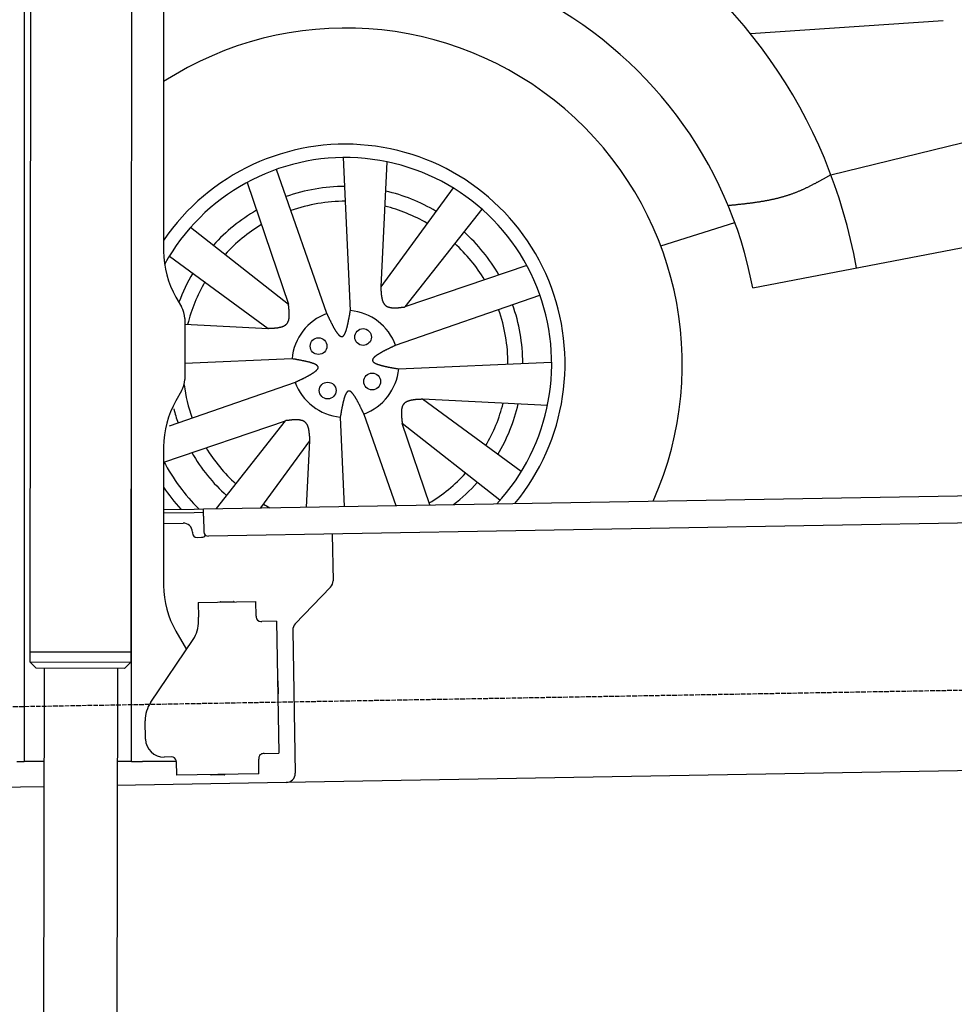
# Model space of a CAD drawing. Extents: x 1067 to 6773, y 5791 to 11816.
# Tile 42 of 56: x 4451 to 5470, y 7808 to 8882. Entities that reach past the tile are written whole.
import ezdxf

# ---------------------------------------------------------------- set-up
doc = ezdxf.new("R2010")
doc.units = 0
doc.linetypes.add('GEN3', pattern=[6.25, 5, -1.25])
doc.layers.get('0').update_dxf_attribs({"linetype": 'CONTINUOUS'})
doc.layers.add('3', color=6, linetype='GEN3')
doc.layers.add('CAR', color=10, linetype='CONTINUOUS')

msp = doc.modelspace()

# ---------------------------------------------------------------- linework, layer by layer
for p, q in [((4574.5, 10406.4), (4571.8, 8191.9)), ((4607.6, 10189.5), (4607.6, 8629.1)), ((4464.1, 10172.5), (4461.8, 8192.1)), ((4455.6, 10169.5), (4455.6, 8072.5)), ((4572.6, 8072.5), (4572.6, 8697)), ((4621, 8579.1), (4627.2, 8568.3)), ((4630.6, 8555.8), (4630.6, 8489.2)), ((4627.2, 8476.7), (4621, 8465.8)), ((4607.6, 8415.8), (4607.6, 8264.5)), ((4651, 8348), (6015.8, 8371.8)), ((4607.6, 8347.3), (4641, 8347.8)), ((4641, 8347.8), (4651, 8348)), ((4651.2, 8340), (4651, 8348)), ((4641.1, 8343.8), (4607.6, 8343.3)), ((4651.1, 8344), (4641.1, 8343.8)), ((4651.2, 8340), (4651.5, 8323)), ((6011.4, 8341.8), (4656.6, 8318.1)), ((4607.6, 8332.2), (4628.8, 8332.6)), ((4639, 8322.8), (4639, 8321.8)), ((4644.1, 8316.9), (4649.1, 8317)), ((4791.5, 8320.5), (4792.4, 8269.6)), ((4789.6, 8262.5), (4751.2, 8222.7)), ((4645.3, 8245.9), (4708.3, 8247)), ((4645.3, 8245.9), (4645.6, 8229.9)), ((4669.8, 8246.8), (4683.8, 8247.1)), ((4708.6, 8231), (4708.3, 8247)), ((4645.7, 8225.7), (4645.6, 8229.9)), ((4708.6, 8231), (4708.6, 8230)), ((4713.7, 8225.1), (4714.7, 8225.1)), ((4730.7, 8225.4), (4714.7, 8225.1)), ((4730.7, 8225.4), (4733.2, 8081.4)), ((4621, 8214.5), (4632.4, 8194.7)), ((4748.4, 8215.5), (4751.1, 8059.7)), ((4593.6, 8137.1), (4639.7, 8205.5)), ((4571.8, 8191.9), (4461.8, 8192.1)), ((4461.8, 8192.1), (4571.8, 8191.9)), ((4461.8, 8192.1), (4461.8, 8181.1)), ((4571.8, 8191.9), (4571.8, 8180.9)), ((4461.8, 8181.1), (4571.8, 8180.9)), ((4468.8, 8174.1), (4461.8, 8181.1)), ((4564.8, 8173.9), (4468.8, 8174.1)), ((4477.2, 8174), (4474.2, 6054)), ((4564.8, 8173.9), (4571.8, 8180.9)), ((4557.2, 8173.9), (4554.2, 6054)), ((4732.3, 8160.4), (4732.6, 8146.4)), ((4587.9, 8096.9), (4587.6, 8116.9)), ((4455.6, 8097.5), (4455.6, 8072.5)), ((4616.3, 8077.4), (4608.3, 8077.2)), ((4717.2, 8081.1), (4716.2, 8081.1)), ((4717.2, 8081.1), (4733.2, 8081.4)), ((4447.6, 8072.5), (4455.6, 8072.5)), ((4463.6, 8072.5), (4455.6, 8072.5)), ((4476.6, 8072.5), (4463.6, 8072.5)), ((4572.6, 8072.5), (4556.6, 8072.5)), ((4572.6, 8072.5), (4584.6, 8072.5)), ((4621.4, 8072.5), (4584.6, 8072.5)), ((4621.4, 8072.5), (4621.6, 8057.5)), ((4711.3, 8076), (4711.3, 8075)), ((4711.6, 8059), (4711.3, 8075)), ((5936.1, 8070.4), (4741.3, 8049.5)), ((4711.6, 8059), (4621.6, 8057.5)), ((4673.6, 8057.9), (4659.6, 8057.6)), ((4741.3, 8049.5), (4556.6, 8046.3)), ((4476.5, 8044.9), (4146.4, 8039.2))]:
    msp.add_line(p, q)
msp.add_polyline3d([(4621.4, 8072.4, 0), (4621.4, 8072.5, 0), (4621.4, 8072.5, 0), (4621.4, 8072.5, 0), (4621.4, 8072.5, 0), (4621.4, 8072.5, 0), (4621.4, 8072.5, 0), (4621.4, 8072.5, 0), (4621.4, 8072.5, 0), (4621.4, 8072.5, 0), (4621.4, 8072.5, 0), (4621.4, 8072.5, 0), (4621.4, 8072.5, 0), (4621.4, 8072.6, 0), (4621.4, 8072.6, 0), (4621.4, 8072.6, 0), (4621.4, 8072.6, 0), (4621.4, 8072.6, 0), (4621.4, 8072.6, 0), (4621.4, 8072.6, 0), (4621.4, 8072.6, 0), (4621.4, 8072.6, 0), (4621.4, 8072.6, 0), (4621.4, 8072.6, 0), (4621.4, 8072.6, 0), (4621.4, 8072.6, 0), (4621.3, 8072.6, 0), (4621.3, 8072.7, 0), (4621.3, 8072.7, 0), (4621.3, 8072.7, 0), (4621.3, 8072.7, 0), (4621.3, 8072.7, 0), (4621.3, 8072.7, 0), (4621.3, 8072.7, 0), (4621.3, 8072.7, 0), (4621.3, 8072.7, 0), (4621.3, 8072.7, 0), (4621.3, 8072.7, 0), (4621.3, 8072.8, 0), (4621.3, 8072.8, 0), (4621.3, 8072.8, 0), (4621.3, 8072.8, 0), (4621.3, 8072.8, 0), (4621.3, 8072.8, 0), (4621.3, 8072.8, 0), (4621.3, 8072.8, 0), (4621.3, 8072.8, 0), (4621.3, 8072.8, 0), (4621.3, 8072.8, 0), (4621.3, 8072.8, 0), (4621.3, 8072.8, 0), (4621.3, 8072.9, 0), (4621.3, 8072.9, 0), (4621.3, 8072.9, 0), (4621.3, 8072.9, 0), (4621.3, 8072.9, 0), (4621.3, 8072.9, 0), (4621.3, 8072.9, 0), (4621.3, 8072.9, 0), (4621.3, 8072.9, 0), (4621.3, 8072.9, 0), (4621.3, 8072.9, 0), (4621.3, 8072.9, 0), (4621.3, 8072.9, 0), (4621.3, 8072.9, 0), (4621.3, 8073, 0), (4621.3, 8073, 0), (4621.3, 8073, 0), (4621.3, 8073, 0), (4621.3, 8073, 0), (4621.3, 8073, 0), (4621.3, 8073, 0), (4621.3, 8073, 0), (4621.3, 8073, 0), (4621.3, 8073, 0), (4621.3, 8073, 0), (4621.3, 8073.1, 0), (4621.3, 8073.1, 0), (4621.3, 8073.1, 0), (4621.3, 8073.1, 0), (4621.3, 8073.1, 0), (4621.3, 8073.1, 0), (4621.3, 8073.1, 0), (4621.3, 8073.1, 0), (4621.3, 8073.1, 0), (4621.3, 8073.1, 0), (4621.3, 8073.1, 0), (4621.3, 8073.1, 0), (4621.3, 8073.1, 0), (4621.3, 8073.1, 0), (4621.3, 8073.2, 0), (4621.3, 8073.2, 0), (4621.3, 8073.2, 0), (4621.3, 8073.2, 0), (4621.3, 8073.2, 0), (4621.3, 8073.2, 0), (4621.3, 8073.2, 0), (4621.3, 8073.2, 0), (4621.3, 8073.2, 0), (4621.3, 8073.2, 0), (4621.3, 8073.2, 0), (4621.3, 8073.2, 0), (4621.3, 8073.2, 0), (4621.3, 8073.3, 0), (4621.3, 8073.3, 0), (4621.3, 8073.3, 0), (4621.3, 8073.3, 0), (4621.3, 8073.3, 0), (4621.3, 8073.3, 0), (4621.3, 8073.3, 0), (4621.3, 8073.3, 0), (4621.3, 8073.3, 0), (4621.3, 8073.3, 0), (4621.3, 8073.3, 0), (4621.3, 8073.4, 0), (4621.2, 8073.4, 0), (4621.2, 8073.4, 0), (4621.2, 8073.4, 0), (4621.2, 8073.4, 0), (4621.2, 8073.4, 0), (4621.2, 8073.4, 0), (4621.2, 8073.4, 0), (4621.2, 8073.4, 0), (4621.2, 8073.4, 0), (4621.2, 8073.4, 0), (4621.2, 8073.4, 0), (4621.2, 8073.4, 0), (4621.2, 8073.4, 0)])
for centre, radius, start, end in [((4571.6, 8673.5), 2, 60, 61.1039), ((4571.6, 8651.5), 2, 297.616, 300), ((4707.6, 8629.1), 100, 180, 210), ((4605.6, 8555.8), 25, 0, 30), ((4605.6, 8489.2), 25, 330, 0), ((4707.6, 8415.8), 100, 150, 180), ((4629, 8322.6), 10, 1, 91), ((4644, 8321.9), 5, 181, 271), ((4649, 8322), 5, 271, 327.7633), ((4656.5, 8323.1), 5, 181, 271), ((4707.6, 8264.5), 100, 180, 210), ((4782.4, 8269.4), 10, 316, 1), ((4669.8, 8245.8), 1, 91, 151), ((4683.8, 8246.1), 1, 31, 91), ((4713.6, 8230.1), 5, 181, 271), ((4571.6, 8223.5), 2, 60, 82.1586), ((4610.7, 8225), 35, 326, 1), ((4758.4, 8215.7), 10, 136, 181), ((4571.6, 8201.5), 2, 276.6849, 300), ((4731.3, 8160.4), 1, 1, 61), ((4731.6, 8146.4), 1, 301, 1), ((4622.6, 8117.5), 35, 146, 181), ((4607.9, 8097.2), 20, 181, 271), ((4616.4, 8072.4), 5, 12.537, 91), ((4716.3, 8076.1), 5, 91, 181), ((4659.6, 8058.6), 1, 211, 271), ((4673.6, 8058.9), 1, 271, 331), ((4741.1, 8059.5), 10, 271, 1)]:
    msp.add_arc(centre, radius, start, end)
at = {"layer": '3'}
msp.add_line((1175.3, 8075.3), (6230.4, 8163.5), dxfattribs=at)
at = {"layer": 'CAR'}
for p, q in [((5247.5, 8866.5), (5457.6, 8880.9)), ((5335.2, 8712.6), (5939.5, 8860.3)), ((4811.3, 8564.4), (4803.8, 8731.2)), ((4851.2, 8726.6), (4844.4, 8590.4)), ((4785.5, 8561.1), (4730.8, 8718.4)), ((4698.6, 8704.1), (4743.7, 8571.3)), ((4923.3, 8698.1), (4844.4, 8590.4)), ((4954.7, 8674.9), (4870.8, 8568.3)), ((5149.7, 8635.1), (5230.5, 8660.4)), ((4637.1, 8655.2), (4743.7, 8571.3)), ((5250, 8589.3), (5603.6, 8657.3)), ((4614, 8623.8), (4721.6, 8544.9)), ((5003.6, 8613.4), (4870.8, 8568.3)), ((4860.6, 8526.5), (5017.9, 8581.2)), ((4630.6, 8549.5), (4721.6, 8544.9)), ((4747.6, 8511.8), (4630.6, 8506.5)), ((4863.9, 8500.7), (5030.7, 8508.2)), ((4751, 8486), (4613.6, 8438.3)), ((5026.1, 8460.8), (4889.9, 8467.6)), ((4997.6, 8388.7), (4889.9, 8467.6)), ((4608, 8399.1), (4740.7, 8444.2)), ((4665.2, 8348.3), (4740.7, 8444.2)), ((4800.2, 8448.1), (4804.6, 8350.7)), ((4826, 8451.5), (4860.7, 8351.7)), ((4898, 8352.3), (4867.8, 8441.2)), ((4974.4, 8357.4), (4867.8, 8441.2)), ((4713.6, 8349.1), (4767.1, 8422.1)), ((4763.5, 8350), (4767.1, 8422.1))]:
    msp.add_line(p, q, dxfattribs=at)
for points in [[(5335.2, 8712.6, 0), (5334.6, 8712.2, 0), (5333.9, 8711.9, 0), (5333.3, 8711.5, 0), (5332.6, 8711.1, 0), (5332, 8710.8, 0), (5331.3, 8710.4, 0), (5330.7, 8710, 0), (5330, 8709.6, 0), (5329.4, 8709.3, 0), (5328.7, 8708.9, 0), (5328.1, 8708.5, 0), (5327.4, 8708.2, 0), (5326.8, 8707.8, 0), (5326.1, 8707.5, 0), (5325.5, 8707.1, 0), (5324.8, 8706.7, 0), (5324.1, 8706.4, 0), (5323.5, 8706, 0), (5322.9, 8705.6, 0), (5322.2, 8705.3, 0), (5321.5, 8704.9, 0), (5320.9, 8704.6, 0), (5320.2, 8704.2, 0), (5319.6, 8703.9, 0), (5318.9, 8703.5, 0), (5318.3, 8703.1, 0), (5317.6, 8702.8, 0), (5316.9, 8702.5, 0), (5316.3, 8702.1, 0), (5315.6, 8701.8, 0), (5315, 8701.4, 0), (5314.3, 8701.1, 0), (5313.6, 8700.7, 0), (5313, 8700.4, 0), (5312.3, 8700.1, 0), (5311.6, 8699.7, 0), (5311, 8699.4, 0), (5310.3, 8699.1, 0), (5309.7, 8698.7, 0), (5309, 8698.4, 0), (5308.3, 8698.1, 0), (5307.7, 8697.8, 0), (5307, 8697.5, 0), (5306.3, 8697.1, 0), (5305.6, 8696.8, 0), (5305, 8696.5, 0), (5304.3, 8696.2, 0), (5303.6, 8695.9, 0), (5303, 8695.6, 0), (5302.3, 8695.3, 0), (5301.6, 8695, 0), (5300.9, 8694.7, 0), (5300.2, 8694.5, 0), (5299.6, 8694.2, 0), (5298.9, 8693.9, 0), (5298.2, 8693.6, 0), (5297.5, 8693.3, 0), (5296.9, 8693.1, 0), (5296.2, 8692.8, 0), (5295.5, 8692.5, 0), (5294.8, 8692.3, 0), (5294.1, 8692, 0), (5293.4, 8691.8, 0), (5292.7, 8691.5, 0), (5292, 8691.2, 0), (5291.3, 8691, 0), (5290.6, 8690.8, 0), (5289.9, 8690.5, 0), (5289.2, 8690.3, 0), (5288.6, 8690.1, 0), (5287.9, 8689.9, 0), (5287.1, 8689.6, 0), (5286.4, 8689.4, 0), (5285.7, 8689.2, 0), (5285, 8689, 0), (5284.3, 8688.8, 0), (5283.6, 8688.6, 0), (5282.9, 8688.4, 0), (5282.2, 8688.2, 0), (5281.5, 8688, 0), (5280.8, 8687.8, 0), (5280.1, 8687.6, 0), (5279.4, 8687.4, 0), (5278.7, 8687.2, 0), (5277.9, 8687, 0), (5277.2, 8686.8, 0), (5276.5, 8686.7, 0), (5275.8, 8686.5, 0), (5275.1, 8686.3, 0), (5274.4, 8686.1, 0), (5273.6, 8686, 0), (5272.9, 8685.8, 0), (5272.2, 8685.7, 0), (5271.5, 8685.5, 0), (5270.8, 8685.4, 0), (5270, 8685.2, 0), (5269.3, 8685, 0), (5268.6, 8684.9, 0), (5267.9, 8684.8, 0), (5267.1, 8684.6, 0), (5266.4, 8684.5, 0), (5265.7, 8684.3, 0), (5264.9, 8684.2, 0), (5264.2, 8684, 0), (5263.5, 8683.9, 0), (5262.8, 8683.8, 0), (5262, 8683.7, 0), (5261.3, 8683.5, 0), (5260.6, 8683.4, 0), (5259.8, 8683.3, 0), (5259.1, 8683.2, 0), (5258.4, 8683, 0), (5257.6, 8682.9, 0), (5256.9, 8682.8, 0), (5256.1, 8682.7, 0), (5255.4, 8682.6, 0), (5254.7, 8682.5, 0), (5253.9, 8682.4, 0), (5253.2, 8682.2, 0), (5252.4, 8682.1, 0), (5251.7, 8682, 0), (5251, 8681.9, 0), (5250.2, 8681.8, 0), (5249.5, 8681.7, 0), (5248.8, 8681.6, 0), (5248, 8681.5, 0), (5247.3, 8681.4, 0), (5246.5, 8681.3, 0), (5245.8, 8681.2, 0), (5245, 8681.1, 0), (5244.3, 8681.1, 0), (5243.5, 8681, 0), (5242.8, 8680.9, 0), (5242.1, 8680.8, 0), (5241.3, 8680.7, 0), (5240.6, 8680.6, 0), (5239.8, 8680.5, 0), (5239.1, 8680.4, 0), (5238.3, 8680.4, 0), (5237.6, 8680.3, 0), (5236.8, 8680.2, 0), (5236.1, 8680.1, 0), (5235.3, 8680, 0), (5234.6, 8680, 0), (5233.8, 8679.9, 0), (5233.1, 8679.8, 0), (5232.3, 8679.7, 0), (5231.6, 8679.6, 0), (5230.8, 8679.5, 0), (5230.1, 8679.5, 0), (5229.3, 8679.4, 0), (5228.6, 8679.3, 0), (5227.9, 8679.2, 0), (5227.1, 8679.2, 0), (5226.4, 8679.1, 0), (5225.6, 8679, 0), (5224.9, 8678.9, 0), (5224.1, 8678.9, 0), (5223.4, 8678.8, 0)], [(4844.4, 8590.4, 0), (4844.4, 8590.1, 0), (4844.4, 8589.8, 0), (4844.5, 8589.5, 0), (4844.5, 8589.1, 0), (4844.5, 8588.8, 0), (4844.5, 8588.5, 0), (4844.5, 8588.2, 0), (4844.5, 8587.9, 0), (4844.6, 8587.6, 0), (4844.6, 8587.2, 0), (4844.6, 8586.9, 0), (4844.6, 8586.6, 0), (4844.6, 8586.3, 0), (4844.6, 8586, 0), (4844.7, 8585.7, 0), (4844.7, 8585.4, 0), (4844.7, 8585.1, 0), (4844.7, 8584.8, 0), (4844.8, 8584.4, 0), (4844.8, 8584.1, 0), (4844.8, 8583.8, 0), (4844.8, 8583.5, 0), (4844.9, 8583.2, 0), (4844.9, 8582.9, 0), (4844.9, 8582.6, 0), (4844.9, 8582.3, 0), (4845, 8582, 0), (4845, 8581.7, 0), (4845, 8581.4, 0), (4845.1, 8581.1, 0), (4845.1, 8580.9, 0), (4845.1, 8580.6, 0), (4845.2, 8580.3, 0), (4845.2, 8580, 0), (4845.3, 8579.7, 0), (4845.3, 8579.4, 0), (4845.4, 8579.1, 0), (4845.4, 8578.9, 0), (4845.5, 8578.6, 0), (4845.5, 8578.3, 0), (4845.6, 8578, 0), (4845.6, 8577.8, 0), (4845.7, 8577.5, 0), (4845.8, 8577.2, 0), (4845.8, 8577, 0), (4845.9, 8576.7, 0), (4845.9, 8576.5, 0), (4846, 8576.2, 0), (4846.1, 8576, 0), (4846.1, 8575.7, 0), (4846.2, 8575.5, 0), (4846.3, 8575.2, 0), (4846.4, 8575, 0), (4846.5, 8574.8, 0), (4846.6, 8574.5, 0), (4846.6, 8574.3, 0), (4846.7, 8574.1, 0), (4846.8, 8573.8, 0), (4846.9, 8573.6, 0), (4847, 8573.4, 0), (4847.1, 8573.2, 0), (4847.2, 8573, 0), (4847.4, 8572.8, 0), (4847.5, 8572.6, 0), (4847.6, 8572.4, 0), (4847.7, 8572.2, 0), (4847.8, 8572, 0), (4847.9, 8571.8, 0), (4848.1, 8571.6, 0), (4848.2, 8571.4, 0), (4848.3, 8571.2, 0), (4848.5, 8571.1, 0), (4848.6, 8570.9, 0), (4848.8, 8570.8, 0), (4848.9, 8570.6, 0), (4849.1, 8570.4, 0), (4849.2, 8570.3, 0), (4849.4, 8570.1, 0), (4849.5, 8570, 0), (4849.7, 8569.9, 0), (4849.9, 8569.7, 0), (4850, 8569.6, 0), (4850.2, 8569.5, 0), (4850.4, 8569.3, 0), (4850.6, 8569.2, 0), (4850.8, 8569.1, 0), (4851, 8569, 0), (4851.2, 8568.9, 0), (4851.4, 8568.8, 0), (4851.6, 8568.7, 0), (4851.8, 8568.6, 0), (4852, 8568.5, 0), (4852.2, 8568.4, 0), (4852.4, 8568.4, 0), (4852.6, 8568.3, 0), (4852.9, 8568.2, 0), (4853.1, 8568.1, 0), (4853.3, 8568.1, 0), (4853.5, 8568, 0), (4853.8, 8568, 0), (4854, 8567.9, 0), (4854.2, 8567.8, 0), (4854.5, 8567.8, 0), (4854.7, 8567.7, 0), (4855, 8567.7, 0), (4855.2, 8567.6, 0), (4855.5, 8567.6, 0), (4855.7, 8567.6, 0), (4856, 8567.5, 0), (4856.2, 8567.5, 0), (4856.5, 8567.5, 0), (4856.8, 8567.5, 0), (4857, 8567.4, 0), (4857.3, 8567.4, 0), (4857.6, 8567.4, 0), (4857.8, 8567.4, 0), (4858.1, 8567.4, 0), (4858.4, 8567.4, 0), (4858.7, 8567.4, 0), (4858.9, 8567.4, 0), (4859.2, 8567.4, 0), (4859.5, 8567.4, 0), (4859.8, 8567.4, 0), (4860.1, 8567.4, 0), (4860.4, 8567.4, 0), (4860.6, 8567.4, 0), (4860.9, 8567.4, 0), (4861.2, 8567.4, 0), (4861.5, 8567.4, 0), (4861.8, 8567.4, 0), (4862.1, 8567.4, 0), (4862.4, 8567.5, 0), (4862.7, 8567.5, 0), (4863, 8567.5, 0), (4863.3, 8567.5, 0), (4863.6, 8567.5, 0), (4863.9, 8567.6, 0), (4864.2, 8567.6, 0), (4864.6, 8567.6, 0), (4864.9, 8567.6, 0), (4865.2, 8567.7, 0), (4865.5, 8567.7, 0), (4865.8, 8567.7, 0), (4866.1, 8567.8, 0), (4866.4, 8567.8, 0), (4866.7, 8567.8, 0), (4867, 8567.9, 0), (4867.3, 8567.9, 0), (4867.7, 8567.9, 0), (4868, 8568, 0), (4868.3, 8568, 0), (4868.6, 8568, 0), (4868.9, 8568.1, 0), (4869.2, 8568.1, 0), (4869.6, 8568.2, 0), (4869.9, 8568.2, 0), (4870.2, 8568.2, 0), (4870.5, 8568.3, 0), (4870.8, 8568.3, 0)], [(4721.6, 8544.9, 0), (4721.9, 8544.9, 0), (4722.3, 8545, 0), (4722.6, 8545, 0), (4722.9, 8545, 0), (4723.2, 8545, 0), (4723.5, 8545, 0), (4723.9, 8545, 0), (4724.2, 8545, 0), (4724.5, 8545.1, 0), (4724.8, 8545.1, 0), (4725.1, 8545.1, 0), (4725.4, 8545.1, 0), (4725.7, 8545.1, 0), (4726.1, 8545.1, 0), (4726.4, 8545.2, 0), (4726.7, 8545.2, 0), (4727, 8545.2, 0), (4727.3, 8545.2, 0), (4727.6, 8545.2, 0), (4727.9, 8545.3, 0), (4728.2, 8545.3, 0), (4728.5, 8545.3, 0), (4728.8, 8545.4, 0), (4729.1, 8545.4, 0), (4729.4, 8545.4, 0), (4729.7, 8545.4, 0), (4730, 8545.5, 0), (4730.3, 8545.5, 0), (4730.6, 8545.5, 0), (4730.9, 8545.6, 0), (4731.2, 8545.6, 0), (4731.5, 8545.6, 0), (4731.8, 8545.7, 0), (4732.1, 8545.7, 0), (4732.3, 8545.8, 0), (4732.6, 8545.8, 0), (4732.9, 8545.9, 0), (4733.2, 8545.9, 0), (4733.5, 8546, 0), (4733.7, 8546, 0), (4734, 8546.1, 0), (4734.3, 8546.1, 0), (4734.5, 8546.2, 0), (4734.8, 8546.2, 0), (4735.1, 8546.3, 0), (4735.3, 8546.4, 0), (4735.6, 8546.4, 0), (4735.8, 8546.5, 0), (4736.1, 8546.6, 0), (4736.3, 8546.6, 0), (4736.6, 8546.7, 0), (4736.8, 8546.8, 0), (4737.1, 8546.9, 0), (4737.3, 8547, 0), (4737.5, 8547.1, 0), (4737.8, 8547.1, 0), (4738, 8547.2, 0), (4738.2, 8547.3, 0), (4738.4, 8547.4, 0), (4738.6, 8547.5, 0), (4738.9, 8547.6, 0), (4739.1, 8547.7, 0), (4739.3, 8547.9, 0), (4739.5, 8548, 0), (4739.7, 8548.1, 0), (4739.9, 8548.2, 0), (4740.1, 8548.3, 0), (4740.2, 8548.4, 0), (4740.4, 8548.6, 0), (4740.6, 8548.7, 0), (4740.8, 8548.8, 0), (4741, 8549, 0), (4741.1, 8549.1, 0), (4741.3, 8549.2, 0), (4741.4, 8549.4, 0), (4741.6, 8549.5, 0), (4741.8, 8549.7, 0), (4741.9, 8549.9, 0), (4742.1, 8550, 0), (4742.2, 8550.2, 0), (4742.3, 8550.4, 0), (4742.4, 8550.5, 0), (4742.6, 8550.7, 0), (4742.7, 8550.9, 0), (4742.8, 8551.1, 0), (4742.9, 8551.3, 0), (4743, 8551.5, 0), (4743.1, 8551.7, 0), (4743.2, 8551.9, 0), (4743.3, 8552.1, 0), (4743.4, 8552.3, 0), (4743.5, 8552.5, 0), (4743.6, 8552.7, 0), (4743.7, 8552.9, 0), (4743.8, 8553.1, 0), (4743.8, 8553.3, 0), (4743.9, 8553.6, 0), (4744, 8553.8, 0), (4744, 8554, 0), (4744.1, 8554.3, 0), (4744.1, 8554.5, 0), (4744.2, 8554.7, 0), (4744.3, 8555, 0), (4744.3, 8555.2, 0), (4744.4, 8555.5, 0), (4744.4, 8555.7, 0), (4744.4, 8556, 0), (4744.5, 8556.2, 0), (4744.5, 8556.5, 0), (4744.5, 8556.7, 0), (4744.6, 8557, 0), (4744.6, 8557.3, 0), (4744.6, 8557.5, 0), (4744.6, 8557.8, 0), (4744.6, 8558.1, 0), (4744.6, 8558.3, 0), (4744.7, 8558.6, 0), (4744.7, 8558.9, 0), (4744.7, 8559.2, 0), (4744.7, 8559.4, 0), (4744.7, 8559.7, 0), (4744.7, 8560, 0), (4744.7, 8560.3, 0), (4744.7, 8560.6, 0), (4744.7, 8560.9, 0), (4744.7, 8561.1, 0), (4744.7, 8561.4, 0), (4744.6, 8561.7, 0), (4744.6, 8562, 0), (4744.6, 8562.3, 0), (4744.6, 8562.6, 0), (4744.6, 8562.9, 0), (4744.6, 8563.2, 0), (4744.6, 8563.5, 0), (4744.5, 8563.8, 0), (4744.5, 8564.1, 0), (4744.5, 8564.4, 0), (4744.4, 8564.7, 0), (4744.4, 8565, 0), (4744.4, 8565.4, 0), (4744.4, 8565.7, 0), (4744.3, 8566, 0), (4744.3, 8566.3, 0), (4744.3, 8566.6, 0), (4744.2, 8566.9, 0), (4744.2, 8567.2, 0), (4744.2, 8567.5, 0), (4744.1, 8567.8, 0), (4744.1, 8568.2, 0), (4744.1, 8568.5, 0), (4744, 8568.8, 0), (4744, 8569.1, 0), (4744, 8569.4, 0), (4743.9, 8569.7, 0), (4743.9, 8570, 0), (4743.8, 8570.4, 0), (4743.8, 8570.7, 0), (4743.8, 8571, 0), (4743.7, 8571.3, 0)], [(4785.5, 8561.1, 0), (4785.8, 8560.6, 0), (4786, 8560.1, 0), (4786.2, 8559.6, 0), (4786.5, 8559.1, 0), (4786.7, 8558.6, 0), (4786.9, 8558.2, 0), (4787.2, 8557.7, 0), (4787.4, 8557.2, 0), (4787.6, 8556.7, 0), (4787.9, 8556.2, 0), (4788.1, 8555.8, 0), (4788.3, 8555.3, 0), (4788.5, 8554.8, 0), (4788.8, 8554.4, 0), (4789, 8553.9, 0), (4789.2, 8553.4, 0), (4789.5, 8553, 0), (4789.7, 8552.5, 0), (4789.9, 8552, 0), (4790.1, 8551.6, 0), (4790.4, 8551.1, 0), (4790.6, 8550.7, 0), (4790.8, 8550.2, 0), (4791, 8549.8, 0), (4791.3, 8549.4, 0), (4791.5, 8548.9, 0), (4791.7, 8548.5, 0), (4791.9, 8548.1, 0), (4792.2, 8547.7, 0), (4792.4, 8547.2, 0), (4792.6, 8546.8, 0), (4792.8, 8546.4, 0), (4793, 8546, 0), (4793.3, 8545.6, 0), (4793.5, 8545.2, 0), (4793.7, 8544.9, 0), (4793.9, 8544.5, 0), (4794.1, 8544.1, 0), (4794.3, 8543.8, 0), (4794.6, 8543.4, 0), (4794.8, 8543, 0), (4795, 8542.7, 0), (4795.2, 8542.4, 0), (4795.4, 8542, 0), (4795.6, 8541.7, 0), (4795.8, 8541.4, 0), (4796, 8541.1, 0), (4796.2, 8540.8, 0), (4796.4, 8540.5, 0), (4796.6, 8540.2, 0), (4796.9, 8539.9, 0), (4797.1, 8539.6, 0), (4797.3, 8539.4, 0), (4797.5, 8539.1, 0), (4797.7, 8538.9, 0), (4797.9, 8538.6, 0), (4798.1, 8538.4, 0), (4798.2, 8538.2, 0), (4798.4, 8538, 0), (4798.6, 8537.8, 0), (4798.8, 8537.6, 0), (4799, 8537.4, 0), (4799.2, 8537.2, 0), (4799.4, 8537, 0), (4799.6, 8536.9, 0), (4799.8, 8536.8, 0), (4799.9, 8536.6, 0), (4800.1, 8536.5, 0), (4800.3, 8536.4, 0), (4800.5, 8536.3, 0), (4800.7, 8536.2, 0), (4800.8, 8536.1, 0), (4801, 8536.1, 0), (4801.2, 8536, 0), (4801.4, 8536, 0), (4801.5, 8535.9, 0), (4801.7, 8535.9, 0), (4801.9, 8535.9, 0), (4802, 8535.9, 0), (4802.2, 8535.9, 0), (4802.3, 8536, 0), (4802.5, 8536, 0), (4802.6, 8536.1, 0), (4802.8, 8536.1, 0), (4803, 8536.2, 0), (4803.1, 8536.3, 0), (4803.3, 8536.4, 0), (4803.4, 8536.5, 0), (4803.6, 8536.7, 0), (4803.7, 8536.8, 0), (4803.9, 8537, 0), (4804, 8537.1, 0), (4804.1, 8537.3, 0), (4804.3, 8537.5, 0), (4804.4, 8537.7, 0), (4804.6, 8537.9, 0), (4804.7, 8538.1, 0), (4804.8, 8538.3, 0), (4804.9, 8538.5, 0), (4805.1, 8538.8, 0), (4805.2, 8539, 0), (4805.4, 8539.3, 0), (4805.5, 8539.6, 0), (4805.6, 8539.9, 0), (4805.7, 8540.1, 0), (4805.9, 8540.4, 0), (4806, 8540.8, 0), (4806.1, 8541.1, 0), (4806.2, 8541.4, 0), (4806.3, 8541.7, 0), (4806.4, 8542, 0), (4806.6, 8542.4, 0), (4806.7, 8542.8, 0), (4806.8, 8543.1, 0), (4806.9, 8543.5, 0), (4807, 8543.9, 0), (4807.1, 8544.2, 0), (4807.2, 8544.6, 0), (4807.4, 8545, 0), (4807.5, 8545.4, 0), (4807.6, 8545.8, 0), (4807.7, 8546.2, 0), (4807.8, 8546.7, 0), (4807.9, 8547.1, 0), (4808, 8547.5, 0), (4808.1, 8548, 0), (4808.2, 8548.4, 0), (4808.3, 8548.9, 0), (4808.4, 8549.3, 0), (4808.5, 8549.8, 0), (4808.6, 8550.2, 0), (4808.7, 8550.7, 0), (4808.8, 8551.2, 0), (4808.9, 8551.6, 0), (4809, 8552.1, 0), (4809.1, 8552.6, 0), (4809.2, 8553.1, 0), (4809.3, 8553.6, 0), (4809.4, 8554.1, 0), (4809.5, 8554.6, 0), (4809.6, 8555.1, 0), (4809.7, 8555.6, 0), (4809.8, 8556.1, 0), (4809.9, 8556.6, 0), (4810, 8557.1, 0), (4810.1, 8557.6, 0), (4810.2, 8558.1, 0), (4810.3, 8558.6, 0), (4810.4, 8559.2, 0), (4810.5, 8559.7, 0), (4810.6, 8560.2, 0), (4810.7, 8560.7, 0), (4810.8, 8561.3, 0), (4810.8, 8561.8, 0), (4810.9, 8562.3, 0), (4811, 8562.8, 0), (4811.1, 8563.4, 0), (4811.2, 8563.9, 0), (4811.3, 8564.4, 0)], [(4860.6, 8526.5, 0), (4860.1, 8526.3, 0), (4859.6, 8526, 0), (4859.1, 8525.8, 0), (4858.6, 8525.6, 0), (4858.1, 8525.3, 0), (4857.7, 8525.1, 0), (4857.2, 8524.9, 0), (4856.7, 8524.6, 0), (4856.2, 8524.4, 0), (4855.8, 8524.2, 0), (4855.3, 8524, 0), (4854.8, 8523.7, 0), (4854.3, 8523.5, 0), (4853.9, 8523.3, 0), (4853.4, 8523, 0), (4852.9, 8522.8, 0), (4852.5, 8522.6, 0), (4852, 8522.4, 0), (4851.6, 8522.1, 0), (4851.1, 8521.9, 0), (4850.6, 8521.7, 0), (4850.2, 8521.5, 0), (4849.8, 8521.2, 0), (4849.3, 8521, 0), (4848.9, 8520.8, 0), (4848.4, 8520.5, 0), (4848, 8520.3, 0), (4847.6, 8520.1, 0), (4847.2, 8519.9, 0), (4846.8, 8519.7, 0), (4846.4, 8519.4, 0), (4845.9, 8519.2, 0), (4845.5, 8519, 0), (4845.1, 8518.8, 0), (4844.8, 8518.6, 0), (4844.4, 8518.3, 0), (4844, 8518.1, 0), (4843.6, 8517.9, 0), (4843.3, 8517.7, 0), (4842.9, 8517.5, 0), (4842.5, 8517.3, 0), (4842.2, 8517.1, 0), (4841.9, 8516.8, 0), (4841.5, 8516.6, 0), (4841.2, 8516.4, 0), (4840.9, 8516.2, 0), (4840.6, 8516, 0), (4840.3, 8515.8, 0), (4840, 8515.6, 0), (4839.7, 8515.4, 0), (4839.4, 8515.2, 0), (4839.1, 8515, 0), (4838.9, 8514.8, 0), (4838.6, 8514.6, 0), (4838.4, 8514.4, 0), (4838.1, 8514.2, 0), (4837.9, 8514, 0), (4837.7, 8513.8, 0), (4837.4, 8513.6, 0), (4837.2, 8513.4, 0), (4837.1, 8513.2, 0), (4836.9, 8513, 0), (4836.7, 8512.8, 0), (4836.5, 8512.6, 0), (4836.4, 8512.5, 0), (4836.2, 8512.3, 0), (4836.1, 8512.1, 0), (4836, 8511.9, 0), (4835.9, 8511.7, 0), (4835.8, 8511.6, 0), (4835.7, 8511.4, 0), (4835.6, 8511.2, 0), (4835.6, 8511, 0), (4835.5, 8510.9, 0), (4835.5, 8510.7, 0), (4835.4, 8510.5, 0), (4835.4, 8510.4, 0), (4835.4, 8510.2, 0), (4835.4, 8510, 0), (4835.4, 8509.9, 0), (4835.5, 8509.7, 0), (4835.5, 8509.5, 0), (4835.6, 8509.4, 0), (4835.6, 8509.2, 0), (4835.7, 8509.1, 0), (4835.8, 8508.9, 0), (4835.9, 8508.8, 0), (4836, 8508.6, 0), (4836.2, 8508.5, 0), (4836.3, 8508.3, 0), (4836.5, 8508.2, 0), (4836.6, 8508, 0), (4836.8, 8507.9, 0), (4837, 8507.8, 0), (4837.2, 8507.6, 0), (4837.4, 8507.5, 0), (4837.6, 8507.4, 0), (4837.8, 8507.2, 0), (4838.1, 8507.1, 0), (4838.3, 8507, 0), (4838.5, 8506.8, 0), (4838.8, 8506.7, 0), (4839.1, 8506.6, 0), (4839.4, 8506.4, 0), (4839.6, 8506.3, 0), (4839.9, 8506.2, 0), (4840.2, 8506.1, 0), (4840.6, 8506, 0), (4840.9, 8505.8, 0), (4841.2, 8505.7, 0), (4841.6, 8505.6, 0), (4841.9, 8505.5, 0), (4842.3, 8505.4, 0), (4842.6, 8505.2, 0), (4843, 8505.1, 0), (4843.4, 8505, 0), (4843.7, 8504.9, 0), (4844.1, 8504.8, 0), (4844.5, 8504.7, 0), (4844.9, 8504.6, 0), (4845.3, 8504.5, 0), (4845.8, 8504.4, 0), (4846.2, 8504.2, 0), (4846.6, 8504.1, 0), (4847, 8504, 0), (4847.5, 8503.9, 0), (4847.9, 8503.8, 0), (4848.4, 8503.7, 0), (4848.8, 8503.6, 0), (4849.3, 8503.5, 0), (4849.7, 8503.4, 0), (4850.2, 8503.3, 0), (4850.7, 8503.2, 0), (4851.1, 8503.1, 0), (4851.6, 8503, 0), (4852.1, 8502.9, 0), (4852.6, 8502.8, 0), (4853.1, 8502.7, 0), (4853.6, 8502.6, 0), (4854.1, 8502.5, 0), (4854.6, 8502.4, 0), (4855.1, 8502.3, 0), (4855.6, 8502.2, 0), (4856.1, 8502.1, 0), (4856.6, 8502, 0), (4857.1, 8502, 0), (4857.6, 8501.9, 0), (4858.1, 8501.8, 0), (4858.7, 8501.7, 0), (4859.2, 8501.6, 0), (4859.7, 8501.5, 0), (4860.2, 8501.4, 0), (4860.8, 8501.3, 0), (4861.3, 8501.2, 0), (4861.8, 8501.1, 0), (4862.3, 8501, 0), (4862.9, 8500.9, 0), (4863.4, 8500.8, 0), (4863.9, 8500.7, 0)], [(4751, 8486, 0), (4751.5, 8486.3, 0), (4751.9, 8486.5, 0), (4752.4, 8486.7, 0), (4752.9, 8487, 0), (4753.4, 8487.2, 0), (4753.9, 8487.4, 0), (4754.4, 8487.7, 0), (4754.8, 8487.9, 0), (4755.3, 8488.1, 0), (4755.8, 8488.4, 0), (4756.3, 8488.6, 0), (4756.7, 8488.8, 0), (4757.2, 8489, 0), (4757.7, 8489.3, 0), (4758.1, 8489.5, 0), (4758.6, 8489.7, 0), (4759.1, 8490, 0), (4759.5, 8490.2, 0), (4760, 8490.4, 0), (4760.4, 8490.6, 0), (4760.9, 8490.9, 0), (4761.4, 8491.1, 0), (4761.8, 8491.3, 0), (4762.2, 8491.5, 0), (4762.7, 8491.8, 0), (4763.1, 8492, 0), (4763.5, 8492.2, 0), (4763.9, 8492.4, 0), (4764.4, 8492.7, 0), (4764.8, 8492.9, 0), (4765.2, 8493.1, 0), (4765.6, 8493.3, 0), (4766, 8493.5, 0), (4766.4, 8493.8, 0), (4766.8, 8494, 0), (4767.2, 8494.2, 0), (4767.6, 8494.4, 0), (4767.9, 8494.6, 0), (4768.3, 8494.8, 0), (4768.6, 8495.1, 0), (4769, 8495.3, 0), (4769.4, 8495.5, 0), (4769.7, 8495.7, 0), (4770, 8495.9, 0), (4770.4, 8496.1, 0), (4770.7, 8496.3, 0), (4771, 8496.5, 0), (4771.3, 8496.7, 0), (4771.6, 8496.9, 0), (4771.9, 8497.1, 0), (4772.1, 8497.4, 0), (4772.4, 8497.5, 0), (4772.7, 8497.8, 0), (4772.9, 8498, 0), (4773.2, 8498.1, 0), (4773.4, 8498.4, 0), (4773.7, 8498.5, 0), (4773.9, 8498.7, 0), (4774.1, 8498.9, 0), (4774.3, 8499.1, 0), (4774.5, 8499.3, 0), (4774.7, 8499.5, 0), (4774.8, 8499.7, 0), (4775, 8499.9, 0), (4775.1, 8500.1, 0), (4775.3, 8500.3, 0), (4775.4, 8500.4, 0), (4775.6, 8500.6, 0), (4775.7, 8500.8, 0), (4775.8, 8501, 0), (4775.8, 8501.2, 0), (4775.9, 8501.3, 0), (4776, 8501.5, 0), (4776, 8501.7, 0), (4776.1, 8501.9, 0), (4776.1, 8502, 0), (4776.1, 8502.2, 0), (4776.1, 8502.4, 0), (4776.1, 8502.5, 0), (4776.1, 8502.7, 0), (4776.1, 8502.8, 0), (4776, 8503, 0), (4776, 8503.1, 0), (4775.9, 8503.3, 0), (4775.8, 8503.5, 0), (4775.7, 8503.6, 0), (4775.6, 8503.8, 0), (4775.5, 8503.9, 0), (4775.4, 8504.1, 0), (4775.2, 8504.2, 0), (4775.1, 8504.4, 0), (4774.9, 8504.5, 0), (4774.8, 8504.6, 0), (4774.6, 8504.8, 0), (4774.4, 8504.9, 0), (4774.2, 8505, 0), (4773.9, 8505.2, 0), (4773.7, 8505.3, 0), (4773.5, 8505.5, 0), (4773.2, 8505.6, 0), (4773, 8505.7, 0), (4772.7, 8505.8, 0), (4772.5, 8506, 0), (4772.2, 8506.1, 0), (4771.9, 8506.2, 0), (4771.6, 8506.4, 0), (4771.3, 8506.5, 0), (4771, 8506.6, 0), (4770.7, 8506.7, 0), (4770.3, 8506.8, 0), (4770, 8507, 0), (4769.6, 8507.1, 0), (4769.3, 8507.2, 0), (4768.9, 8507.3, 0), (4768.6, 8507.4, 0), (4768.2, 8507.5, 0), (4767.8, 8507.6, 0), (4767.4, 8507.8, 0), (4767, 8507.9, 0), (4766.6, 8508, 0), (4766.2, 8508.1, 0), (4765.8, 8508.2, 0), (4765.4, 8508.3, 0), (4764.9, 8508.4, 0), (4764.5, 8508.5, 0), (4764.1, 8508.6, 0), (4763.6, 8508.7, 0), (4763.2, 8508.8, 0), (4762.7, 8508.9, 0), (4762.3, 8509, 0), (4761.8, 8509.1, 0), (4761.3, 8509.2, 0), (4760.9, 8509.3, 0), (4760.4, 8509.4, 0), (4759.9, 8509.5, 0), (4759.4, 8509.6, 0), (4758.9, 8509.7, 0), (4758.4, 8509.8, 0), (4758, 8509.9, 0), (4757.5, 8510, 0), (4757, 8510.1, 0), (4756.5, 8510.2, 0), (4755.9, 8510.3, 0), (4755.4, 8510.4, 0), (4754.9, 8510.5, 0), (4754.4, 8510.6, 0), (4753.9, 8510.7, 0), (4753.4, 8510.8, 0), (4752.9, 8510.9, 0), (4752.4, 8511, 0), (4751.8, 8511.1, 0), (4751.3, 8511.2, 0), (4750.8, 8511.2, 0), (4750.3, 8511.3, 0), (4749.7, 8511.4, 0), (4749.2, 8511.5, 0), (4748.7, 8511.6, 0), (4748.1, 8511.7, 0), (4747.6, 8511.8, 0)], [(4826, 8451.5, 0), (4825.8, 8452, 0), (4825.5, 8452.4, 0), (4825.3, 8452.9, 0), (4825.1, 8453.4, 0), (4824.8, 8453.9, 0), (4824.6, 8454.4, 0), (4824.4, 8454.9, 0), (4824.1, 8455.3, 0), (4823.9, 8455.8, 0), (4823.7, 8456.3, 0), (4823.5, 8456.8, 0), (4823.2, 8457.2, 0), (4823, 8457.7, 0), (4822.8, 8458.2, 0), (4822.5, 8458.6, 0), (4822.3, 8459.1, 0), (4822.1, 8459.6, 0), (4821.9, 8460, 0), (4821.6, 8460.5, 0), (4821.4, 8461, 0), (4821.2, 8461.4, 0), (4820.9, 8461.9, 0), (4820.7, 8462.3, 0), (4820.5, 8462.7, 0), (4820.3, 8463.2, 0), (4820.1, 8463.6, 0), (4819.8, 8464, 0), (4819.6, 8464.5, 0), (4819.4, 8464.9, 0), (4819.2, 8465.3, 0), (4818.9, 8465.7, 0), (4818.7, 8466.1, 0), (4818.5, 8466.5, 0), (4818.3, 8466.9, 0), (4818.1, 8467.3, 0), (4817.9, 8467.7, 0), (4817.6, 8468, 0), (4817.4, 8468.4, 0), (4817.2, 8468.8, 0), (4817, 8469.1, 0), (4816.8, 8469.5, 0), (4816.6, 8469.9, 0), (4816.4, 8470.2, 0), (4816.1, 8470.5, 0), (4815.9, 8470.9, 0), (4815.7, 8471.2, 0), (4815.5, 8471.5, 0), (4815.3, 8471.8, 0), (4815.1, 8472.1, 0), (4814.9, 8472.4, 0), (4814.7, 8472.6, 0), (4814.5, 8472.9, 0), (4814.3, 8473.2, 0), (4814.1, 8473.4, 0), (4813.9, 8473.7, 0), (4813.7, 8473.9, 0), (4813.5, 8474.2, 0), (4813.3, 8474.4, 0), (4813.1, 8474.6, 0), (4812.9, 8474.8, 0), (4812.7, 8475, 0), (4812.5, 8475.2, 0), (4812.3, 8475.3, 0), (4812.2, 8475.5, 0), (4812, 8475.6, 0), (4811.8, 8475.8, 0), (4811.6, 8475.9, 0), (4811.4, 8476, 0), (4811.2, 8476.2, 0), (4811.1, 8476.3, 0), (4810.9, 8476.3, 0), (4810.7, 8476.4, 0), (4810.5, 8476.5, 0), (4810.4, 8476.5, 0), (4810.2, 8476.6, 0), (4810, 8476.6, 0), (4809.9, 8476.6, 0), (4809.7, 8476.6, 0), (4809.5, 8476.6, 0), (4809.4, 8476.6, 0), (4809.2, 8476.6, 0), (4809.1, 8476.5, 0), (4808.9, 8476.5, 0), (4808.7, 8476.4, 0), (4808.6, 8476.3, 0), (4808.4, 8476.2, 0), (4808.3, 8476.1, 0), (4808.1, 8476, 0), (4808, 8475.9, 0), (4807.8, 8475.7, 0), (4807.7, 8475.6, 0), (4807.6, 8475.4, 0), (4807.4, 8475.2, 0), (4807.3, 8475.1, 0), (4807.1, 8474.9, 0), (4807, 8474.7, 0), (4806.9, 8474.5, 0), (4806.7, 8474.2, 0), (4806.6, 8474, 0), (4806.5, 8473.8, 0), (4806.3, 8473.5, 0), (4806.2, 8473.2, 0), (4806.1, 8473, 0), (4805.9, 8472.7, 0), (4805.8, 8472.4, 0), (4805.7, 8472.1, 0), (4805.6, 8471.8, 0), (4805.4, 8471.5, 0), (4805.3, 8471.2, 0), (4805.2, 8470.8, 0), (4805.1, 8470.5, 0), (4805, 8470.1, 0), (4804.9, 8469.8, 0), (4804.7, 8469.4, 0), (4804.6, 8469.1, 0), (4804.5, 8468.7, 0), (4804.4, 8468.3, 0), (4804.3, 8467.9, 0), (4804.2, 8467.5, 0), (4804.1, 8467.1, 0), (4804, 8466.7, 0), (4803.9, 8466.3, 0), (4803.7, 8465.9, 0), (4803.6, 8465.4, 0), (4803.5, 8465, 0), (4803.4, 8464.6, 0), (4803.3, 8464.1, 0), (4803.2, 8463.7, 0), (4803.1, 8463.2, 0), (4803, 8462.8, 0), (4802.9, 8462.3, 0), (4802.8, 8461.8, 0), (4802.7, 8461.4, 0), (4802.6, 8460.9, 0), (4802.5, 8460.4, 0), (4802.4, 8459.9, 0), (4802.3, 8459.4, 0), (4802.2, 8459, 0), (4802.1, 8458.5, 0), (4802, 8458, 0), (4801.9, 8457.5, 0), (4801.8, 8457, 0), (4801.7, 8456.5, 0), (4801.6, 8456, 0), (4801.5, 8455.4, 0), (4801.4, 8454.9, 0), (4801.4, 8454.4, 0), (4801.3, 8453.9, 0), (4801.2, 8453.4, 0), (4801.1, 8452.9, 0), (4801, 8452.3, 0), (4800.9, 8451.8, 0), (4800.8, 8451.3, 0), (4800.7, 8450.8, 0), (4800.6, 8450.2, 0), (4800.5, 8449.7, 0), (4800.4, 8449.2, 0), (4800.3, 8448.6, 0), (4800.2, 8448.1, 0)], [(4889.9, 8467.6, 0), (4889.6, 8467.6, 0), (4889.3, 8467.6, 0), (4889, 8467.6, 0), (4888.6, 8467.6, 0), (4888.3, 8467.5, 0), (4888, 8467.5, 0), (4887.7, 8467.5, 0), (4887.4, 8467.5, 0), (4887.1, 8467.5, 0), (4886.7, 8467.5, 0), (4886.4, 8467.5, 0), (4886.1, 8467.4, 0), (4885.8, 8467.4, 0), (4885.5, 8467.4, 0), (4885.2, 8467.4, 0), (4884.9, 8467.4, 0), (4884.6, 8467.3, 0), (4884.2, 8467.3, 0), (4883.9, 8467.3, 0), (4883.6, 8467.3, 0), (4883.3, 8467.2, 0), (4883, 8467.2, 0), (4882.7, 8467.2, 0), (4882.4, 8467.2, 0), (4882.1, 8467.1, 0), (4881.8, 8467.1, 0), (4881.5, 8467.1, 0), (4881.2, 8467, 0), (4880.9, 8467, 0), (4880.6, 8467, 0), (4880.4, 8466.9, 0), (4880.1, 8466.9, 0), (4879.8, 8466.9, 0), (4879.5, 8466.8, 0), (4879.2, 8466.8, 0), (4878.9, 8466.7, 0), (4878.6, 8466.7, 0), (4878.4, 8466.6, 0), (4878.1, 8466.6, 0), (4877.8, 8466.5, 0), (4877.5, 8466.5, 0), (4877.3, 8466.4, 0), (4877, 8466.4, 0), (4876.7, 8466.3, 0), (4876.5, 8466.2, 0), (4876.2, 8466.2, 0), (4876, 8466.1, 0), (4875.7, 8466, 0), (4875.5, 8466, 0), (4875.2, 8465.9, 0), (4875, 8465.8, 0), (4874.7, 8465.7, 0), (4874.5, 8465.6, 0), (4874.2, 8465.6, 0), (4874, 8465.5, 0), (4873.8, 8465.4, 0), (4873.6, 8465.3, 0), (4873.3, 8465.2, 0), (4873.1, 8465.1, 0), (4872.9, 8465, 0), (4872.7, 8464.9, 0), (4872.5, 8464.8, 0), (4872.3, 8464.7, 0), (4872.1, 8464.6, 0), (4871.9, 8464.5, 0), (4871.7, 8464.4, 0), (4871.5, 8464.2, 0), (4871.3, 8464.1, 0), (4871.1, 8464, 0), (4870.9, 8463.8, 0), (4870.8, 8463.7, 0), (4870.6, 8463.6, 0), (4870.4, 8463.4, 0), (4870.2, 8463.3, 0), (4870.1, 8463.1, 0), (4869.9, 8463, 0), (4869.8, 8462.8, 0), (4869.6, 8462.7, 0), (4869.5, 8462.5, 0), (4869.4, 8462.3, 0), (4869.2, 8462.2, 0), (4869.1, 8462, 0), (4869, 8461.8, 0), (4868.9, 8461.6, 0), (4868.7, 8461.5, 0), (4868.6, 8461.3, 0), (4868.5, 8461.1, 0), (4868.4, 8460.9, 0), (4868.3, 8460.7, 0), (4868.2, 8460.5, 0), (4868.1, 8460.3, 0), (4868, 8460.1, 0), (4867.9, 8459.9, 0), (4867.9, 8459.6, 0), (4867.8, 8459.4, 0), (4867.7, 8459.2, 0), (4867.6, 8459, 0), (4867.6, 8458.7, 0), (4867.5, 8458.5, 0), (4867.4, 8458.3, 0), (4867.4, 8458, 0), (4867.3, 8457.8, 0), (4867.3, 8457.6, 0), (4867.2, 8457.3, 0), (4867.2, 8457.1, 0), (4867.1, 8456.8, 0), (4867.1, 8456.6, 0), (4867.1, 8456.3, 0), (4867.1, 8456.1, 0), (4867, 8455.8, 0), (4867, 8455.5, 0), (4867, 8455.3, 0), (4866.9, 8455, 0), (4866.9, 8454.8, 0), (4866.9, 8454.5, 0), (4866.9, 8454.2, 0), (4866.9, 8453.9, 0), (4866.9, 8453.7, 0), (4866.9, 8453.4, 0), (4866.9, 8453.1, 0), (4866.9, 8452.8, 0), (4866.9, 8452.5, 0), (4866.9, 8452.2, 0), (4866.9, 8452, 0), (4866.9, 8451.7, 0), (4866.9, 8451.4, 0), (4866.9, 8451.1, 0), (4866.9, 8450.8, 0), (4866.9, 8450.5, 0), (4866.9, 8450.2, 0), (4866.9, 8449.9, 0), (4866.9, 8449.6, 0), (4867, 8449.3, 0), (4867, 8449, 0), (4867, 8448.7, 0), (4867, 8448.4, 0), (4867.1, 8448.1, 0), (4867.1, 8447.8, 0), (4867.1, 8447.5, 0), (4867.1, 8447.2, 0), (4867.2, 8446.9, 0), (4867.2, 8446.6, 0), (4867.2, 8446.3, 0), (4867.3, 8446, 0), (4867.3, 8445.6, 0), (4867.3, 8445.3, 0), (4867.4, 8445, 0), (4867.4, 8444.7, 0), (4867.4, 8444.4, 0), (4867.5, 8444.1, 0), (4867.5, 8443.8, 0), (4867.6, 8443.4, 0), (4867.6, 8443.1, 0), (4867.6, 8442.8, 0), (4867.7, 8442.5, 0), (4867.7, 8442.2, 0), (4867.7, 8441.9, 0), (4867.8, 8441.5, 0), (4867.8, 8441.2, 0)], [(4767.1, 8422.1, 0), (4767.1, 8422.5, 0), (4767.1, 8422.8, 0), (4767.1, 8423.1, 0), (4767.1, 8423.4, 0), (4767.1, 8423.7, 0), (4767, 8424, 0), (4767, 8424.4, 0), (4767, 8424.7, 0), (4767, 8425, 0), (4767, 8425.3, 0), (4766.9, 8425.6, 0), (4766.9, 8425.9, 0), (4766.9, 8426.2, 0), (4766.9, 8426.5, 0), (4766.9, 8426.9, 0), (4766.9, 8427.2, 0), (4766.8, 8427.5, 0), (4766.8, 8427.8, 0), (4766.8, 8428.1, 0), (4766.8, 8428.4, 0), (4766.7, 8428.7, 0), (4766.7, 8429, 0), (4766.7, 8429.3, 0), (4766.7, 8429.6, 0), (4766.6, 8429.9, 0), (4766.6, 8430.2, 0), (4766.6, 8430.5, 0), (4766.5, 8430.8, 0), (4766.5, 8431.1, 0), (4766.5, 8431.4, 0), (4766.4, 8431.7, 0), (4766.4, 8432, 0), (4766.4, 8432.3, 0), (4766.3, 8432.6, 0), (4766.3, 8432.8, 0), (4766.2, 8433.1, 0), (4766.2, 8433.4, 0), (4766.1, 8433.7, 0), (4766.1, 8434, 0), (4766, 8434.2, 0), (4766, 8434.5, 0), (4765.9, 8434.8, 0), (4765.9, 8435, 0), (4765.8, 8435.3, 0), (4765.7, 8435.6, 0), (4765.7, 8435.8, 0), (4765.6, 8436.1, 0), (4765.5, 8436.3, 0), (4765.5, 8436.6, 0), (4765.4, 8436.8, 0), (4765.3, 8437.1, 0), (4765.2, 8437.3, 0), (4765.1, 8437.5, 0), (4765.1, 8437.8, 0), (4765, 8438, 0), (4764.9, 8438.2, 0), (4764.8, 8438.5, 0), (4764.7, 8438.7, 0), (4764.6, 8438.9, 0), (4764.5, 8439.1, 0), (4764.4, 8439.4, 0), (4764.3, 8439.6, 0), (4764.2, 8439.8, 0), (4764.1, 8440, 0), (4764, 8440.2, 0), (4763.9, 8440.4, 0), (4763.7, 8440.6, 0), (4763.6, 8440.8, 0), (4763.5, 8440.9, 0), (4763.4, 8441.1, 0), (4763.2, 8441.3, 0), (4763.1, 8441.5, 0), (4762.9, 8441.6, 0), (4762.8, 8441.8, 0), (4762.6, 8442, 0), (4762.5, 8442.1, 0), (4762.3, 8442.3, 0), (4762.2, 8442.4, 0), (4762, 8442.5, 0), (4761.8, 8442.7, 0), (4761.7, 8442.8, 0), (4761.5, 8443, 0), (4761.3, 8443.1, 0), (4761.1, 8443.2, 0), (4760.9, 8443.3, 0), (4760.8, 8443.4, 0), (4760.6, 8443.5, 0), (4760.4, 8443.6, 0), (4760.2, 8443.7, 0), (4760, 8443.8, 0), (4759.8, 8443.9, 0), (4759.6, 8444, 0), (4759.4, 8444.1, 0), (4759.1, 8444.2, 0), (4758.9, 8444.3, 0), (4758.7, 8444.3, 0), (4758.5, 8444.4, 0), (4758.2, 8444.5, 0), (4758, 8444.5, 0), (4757.8, 8444.6, 0), (4757.6, 8444.6, 0), (4757.3, 8444.7, 0), (4757.1, 8444.8, 0), (4756.8, 8444.8, 0), (4756.6, 8444.9, 0), (4756.3, 8444.9, 0), (4756.1, 8444.9, 0), (4755.8, 8445, 0), (4755.6, 8445, 0), (4755.3, 8445, 0), (4755.1, 8445, 0), (4754.8, 8445.1, 0), (4754.5, 8445.1, 0), (4754.2, 8445.1, 0), (4754, 8445.1, 0), (4753.7, 8445.1, 0), (4753.4, 8445.2, 0), (4753.2, 8445.2, 0), (4752.9, 8445.2, 0), (4752.6, 8445.2, 0), (4752.3, 8445.2, 0), (4752, 8445.2, 0), (4751.8, 8445.2, 0), (4751.5, 8445.2, 0), (4751.2, 8445.2, 0), (4750.9, 8445.2, 0), (4750.6, 8445.2, 0), (4750.3, 8445.1, 0), (4750, 8445.1, 0), (4749.7, 8445.1, 0), (4749.4, 8445.1, 0), (4749.1, 8445.1, 0), (4748.8, 8445.1, 0), (4748.5, 8445, 0), (4748.2, 8445, 0), (4747.9, 8445, 0), (4747.6, 8445, 0), (4747.3, 8445, 0), (4747, 8444.9, 0), (4746.7, 8444.9, 0), (4746.4, 8444.9, 0), (4746.1, 8444.8, 0), (4745.8, 8444.8, 0), (4745.4, 8444.8, 0), (4745.1, 8444.7, 0), (4744.8, 8444.7, 0), (4744.5, 8444.7, 0), (4744.2, 8444.6, 0), (4743.9, 8444.6, 0), (4743.6, 8444.6, 0), (4743.3, 8444.5, 0), (4742.9, 8444.5, 0), (4742.6, 8444.5, 0), (4742.3, 8444.4, 0), (4742, 8444.4, 0), (4741.7, 8444.3, 0), (4741.4, 8444.3, 0), (4741, 8444.3, 0), (4740.7, 8444.2, 0)]]:
    msp.add_polyline3d(points, dxfattribs=at)
for centre in [(4825.1, 8535.5), (4776.6, 8525.6), (4786.5, 8477.1), (4835, 8487)]:
    msp.add_circle(centre, 9.14, dxfattribs=at)
for centre, radius, start, end in [((4806.5, 8513.1), 565.1, 9.9823, 110.6059), ((4806.3, 8505.7), 451.5, 10.677, 116.1205), ((4806.3, 8505.7), 366.9, 336.0213, 122.8012), ((4805.8, 8506.3), 239.6, 320.5255, 145.8113), ((4805.8, 8506.3), 225, 317.2613, 151.2061), ((4805.8, 8506.3), 193.5, 90.1618, 109.5078), ((4805.8, 8506.3), 193.5, 59.2647, 76.9004), ((4805.8, 8506.3), 177.3, 89.9422, 109.5375), ((4805.8, 8506.3), 193.5, 120.0448, 138.0279), ((4805.8, 8506.3), 177.3, 59.7678, 75.9567), ((4805.8, 8506.3), 177.3, 121.0854, 137.6832), ((4805.8, 8506.3), 193.5, 30.0448, 48.0279), ((4805.8, 8506.3), 177.3, 31.0854, 47.6832), ((4805.8, 8506.3), 193.5, 149.2647, 159.7138), ((4805.8, 8506.3), 177.3, 149.7678, 165.9567), ((4805.8, 8506.3), 58.4, 110.2625, 174.5611), ((4805.8, 8506.3), 58.4, 20.2625, 84.5611), ((4805.8, 8506.3), 177.3, 359.9422, 19.5375), ((4805.8, 8506.3), 193.5, 0.1618, 19.5078), ((4805.8, 8506.3), 58.4, 290.2625, 354.5611), ((4805.8, 8506.3), 58.4, 200.2625, 264.5611), ((4805.8, 8506.3), 177.3, 187.3946, 199.5375), ((4805.8, 8506.3), 193.5, 194.7186, 199.5078), ((4805.8, 8506.3), 177.3, 329.7678, 345.9567), ((4805.8, 8506.3), 193.5, 329.2647, 346.9004), ((4805.8, 8506.3), 177.3, 211.0854, 227.6832), ((4805.8, 8506.3), 225, 208.2313, 224.7387), ((4805.8, 8506.3), 193.5, 210.0448, 228.0279), ((4805.8, 8506.3), 177.3, 301.0854, 317.6832), ((4805.8, 8506.3), 239.6, 214.1887, 221.4745), ((4805.8, 8506.3), 193.5, 307.4995, 318.0279), ((4805.8, 8506.3), 177.3, 239.7678, 242.284)]:
    msp.add_arc(centre, radius, start, end, dxfattribs=at)

doc.saveas('drawing.dxf')
